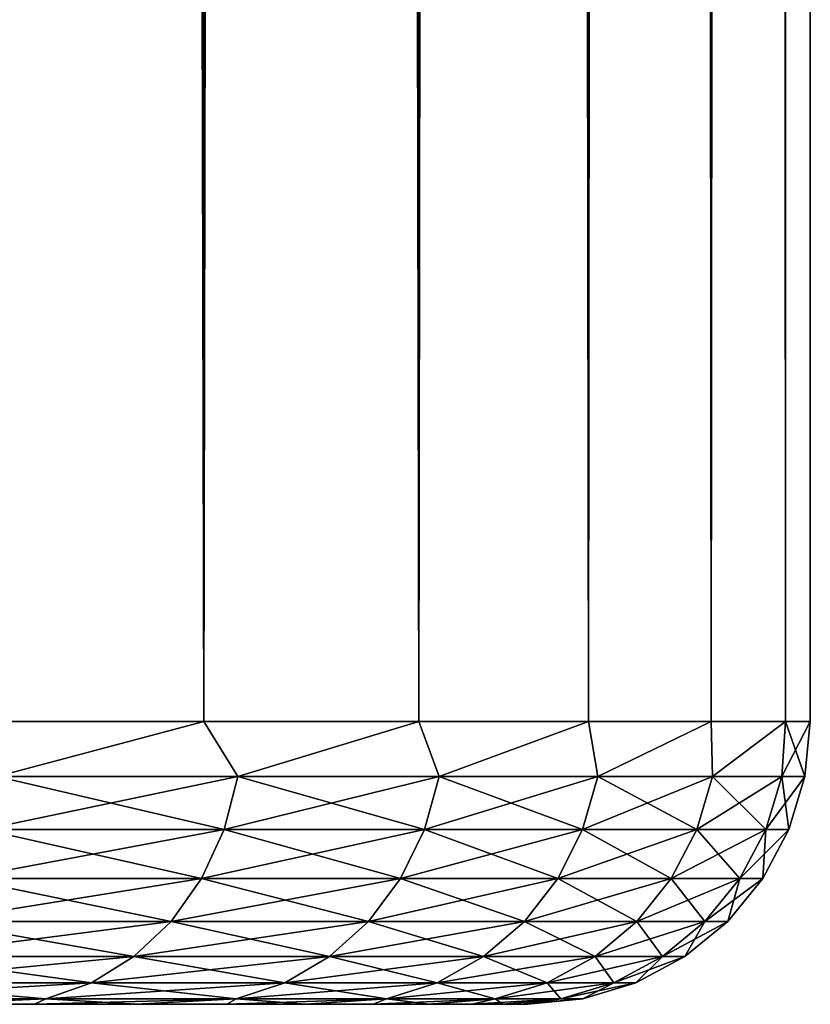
# Model space of a CAD drawing. Extents: x -265 to 265, y 0 to 427.
# Tile 177 of 256: x 262.2 to 265, y 0 to 3.48. Entities that reach past the tile are written whole.
import ezdxf

# ---------------------------------------------------------------- set-up
doc = ezdxf.new("R2010")
doc.units = 0
doc.header["$LTSCALE"] = 65.185185
for name, color, linetype in [('69', 7, 'CONTINUOUS'), ('71', 7, 'CONTINUOUS'), ('72', 7, 'CONTINUOUS'), ('73', 7, 'CONTINUOUS'), ('74', 7, 'CONTINUOUS')]:
    doc.layers.add(name, color=color, linetype=linetype)

msp = doc.modelspace()

# ---------------------------------------------------------------- linework, layer by layer
at = {"layer": '69', "color": 7, "linetype": 'CONTINUOUS'}
for points in [[(262.2532, 0, 6.772), (261.8542, 0, 7.4484), (262.2532, 0, -6.772), (262.2532, 0, 6.772)], [(262.2532, 0, -6.772), (261.8542, 0, 7.4484), (261.8542, 0, -7.4484), (262.2532, 0, -6.772)], [(262.6136, 0, 6.0743), (262.2532, 0, 6.772), (262.6136, 0, -6.0743), (262.6136, 0, 6.0743)], [(262.6136, 0, -6.0743), (262.2532, 0, 6.772), (262.2532, 0, -6.772), (262.6136, 0, -6.0743)], [(262.9343, 0, 5.3575), (262.6136, 0, 6.0743), (262.9343, 0, -5.3575), (262.9343, 0, 5.3575)], [(262.9343, 0, -5.3575), (262.6136, 0, 6.0743), (262.6136, 0, -6.0743), (262.9343, 0, -5.3575)], [(263.2144, 0, 4.6238), (262.9343, 0, 5.3575), (263.2144, 0, -4.6238), (263.2144, 0, 4.6238)], [(263.2144, 0, -4.6238), (262.9343, 0, 5.3575), (262.9343, 0, -5.3575), (263.2144, 0, -4.6238)], [(263.4529, 0, 3.8756), (263.2144, 0, 4.6238), (263.4529, 0, -3.8756), (263.4529, 0, 3.8756)], [(263.4529, 0, -3.8756), (263.2144, 0, 4.6238), (263.2144, 0, -4.6238), (263.4529, 0, -3.8756)], [(263.649, 0, 3.1152), (263.4529, 0, 3.8756), (263.649, 0, -3.1152), (263.649, 0, 3.1152)], [(263.649, 0, -3.1152), (263.4529, 0, 3.8756), (263.4529, 0, -3.8756), (263.649, 0, -3.1152)], [(263.8022, 0, 2.345), (263.649, 0, 3.1152), (263.8022, 0, -2.345), (263.8022, 0, 2.345)], [(263.8022, 0, -2.345), (263.649, 0, 3.1152), (263.649, 0, -3.1152), (263.8022, 0, -2.345)], [(263.912, 0, 1.5674), (263.8022, 0, 2.345), (263.912, 0, -1.5674), (263.912, 0, 1.5674)], [(263.912, 0, -1.5674), (263.8022, 0, 2.345), (263.8022, 0, -2.345), (263.912, 0, -1.5674)], [(263.978, 0, 0.7849), (263.912, 0, 1.5674), (263.978, 0, -0.7849), (263.978, 0, 0.7849)], [(263.978, 0, -0.7849), (263.912, 0, 1.5674), (263.912, 0, -1.5674), (263.978, 0, -0.7849)], [(264, 0), (263.978, 0, 0.7849), (263.978, 0, -0.7849), (264, 0)]]:
    msp.add_3dface(points, dxfattribs=at)
at = {"layer": '71', "color": 7, "linetype": 'CONTINUOUS'}
for points in [[(261.9414, 1, 9.0776), (262.8529, 1, 7.7333), (261.9414, 419, 9.0776), (261.9414, 1, 9.0776)], [(261.9414, 419, 9.0776), (262.8529, 1, 7.7333), (262.8529, 419, 7.7333), (261.9414, 419, 9.0776)], [(262.8529, 1, 7.7333), (263.6136, 1, 6.2983), (262.8529, 419, 7.7333), (262.8529, 1, 7.7333)], [(262.8529, 419, 7.7333), (263.6136, 1, 6.2983), (263.6136, 419, 6.2983), (262.8529, 419, 7.7333)], [(263.6136, 1, 6.2983), (264.2148, 1, 4.7895), (263.6136, 419, 6.2983), (263.6136, 1, 6.2983)], [(263.6136, 419, 6.2983), (264.2148, 1, 4.7895), (264.2148, 419, 4.7895), (263.6136, 419, 6.2983)], [(264.2148, 1, 4.7895), (264.6493, 1, 3.2246), (264.2148, 419, 4.7895), (264.2148, 1, 4.7895)], [(264.2148, 419, 4.7895), (264.6493, 1, 3.2246), (264.6493, 419, 3.2246), (264.2148, 419, 4.7895)], [(264.6493, 1, 3.2246), (264.9121, 1, 1.6218), (264.6493, 419, 3.2246), (264.6493, 1, 3.2246)], [(264.6493, 419, 3.2246), (264.9121, 1, 1.6218), (264.9121, 419, 1.6218), (264.6493, 419, 3.2246)], [(264.9121, 1, 1.6218), (265, 1), (264.9121, 419, 1.6218), (264.9121, 1, 1.6218)], [(264.9121, 419, 1.6218), (265, 1), (265, 419), (264.9121, 419, 1.6218)]]:
    msp.add_3dface(points, dxfattribs=at)
at = {"layer": '72', "color": 7, "linetype": 'CONTINUOUS'}
for points in [[(262.8529, 1, -7.7333), (261.9414, 1, -9.0776), (262.8529, 419, -7.7333), (262.8529, 1, -7.7333)], [(262.8529, 419, -7.7333), (261.9414, 1, -9.0776), (261.9414, 419, -9.0776), (262.8529, 419, -7.7333)], [(263.6136, 1, -6.2983), (262.8529, 1, -7.7333), (263.6136, 419, -6.2983), (263.6136, 1, -6.2983)], [(263.6136, 419, -6.2983), (262.8529, 1, -7.7333), (262.8529, 419, -7.7333), (263.6136, 419, -6.2983)], [(264.2148, 1, -4.7895), (263.6136, 1, -6.2983), (264.2148, 419, -4.7895), (264.2148, 1, -4.7895)], [(264.2148, 419, -4.7895), (263.6136, 1, -6.2983), (263.6136, 419, -6.2983), (264.2148, 419, -4.7895)], [(264.6493, 1, -3.2246), (264.2148, 1, -4.7895), (264.6493, 419, -3.2246), (264.6493, 1, -3.2246)], [(264.6493, 419, -3.2246), (264.2148, 1, -4.7895), (264.2148, 419, -4.7895), (264.6493, 419, -3.2246)], [(264.9121, 1, -1.6218), (264.6493, 1, -3.2246), (264.9121, 419, -1.6218), (264.9121, 1, -1.6218)], [(264.9121, 419, -1.6218), (264.6493, 1, -3.2246), (264.6493, 419, -3.2246), (264.9121, 419, -1.6218)], [(265, 419), (265, 1), (264.9121, 1, -1.6218), (265, 419)], [(265, 419), (264.9121, 1, -1.6218), (264.9121, 419, -1.6218), (265, 419)]]:
    msp.add_3dface(points, dxfattribs=at)
at = {"layer": '73', "color": 7, "linetype": 'CONTINUOUS'}
for points in [[(262.8529, 1, 7.7333), (261.9414, 1, 9.0776), (262.1199, 0.8061, 8.8056), (262.8529, 1, 7.7333)], [(262.8529, 1, 7.7333), (262.1199, 0.8061, 8.8056), (262.9739, 0.8061, 7.4905), (262.8529, 1, 7.7333)], [(263.6136, 1, 6.2983), (262.8529, 1, 7.7333), (262.9739, 0.8061, 7.4905), (263.6136, 1, 6.2983)], [(263.6136, 1, 6.2983), (262.9739, 0.8061, 7.4905), (263.6858, 0.8061, 6.0933), (263.6136, 1, 6.2983)], [(264.2148, 1, 4.7895), (263.6136, 1, 6.2983), (263.6858, 0.8061, 6.0933), (264.2148, 1, 4.7895)], [(264.2148, 1, 4.7895), (263.6858, 0.8061, 6.0933), (264.2478, 0.8061, 4.6294), (264.2148, 1, 4.7895)], [(264.6493, 1, 3.2246), (264.2148, 1, 4.7895), (264.2478, 0.8061, 4.6294), (264.6493, 1, 3.2246)], [(264.6493, 1, 3.2246), (264.2478, 0.8061, 4.6294), (264.6536, 0.8061, 3.1147), (264.6493, 1, 3.2246)], [(264.9121, 1, 1.6218), (264.6493, 1, 3.2246), (264.6536, 0.8061, 3.1147), (264.9121, 1, 1.6218)], [(264.9121, 1, 1.6218), (264.6536, 0.8061, 3.1147), (264.8989, 0.8061, 1.5659), (264.9121, 1, 1.6218)], [(264.9121, 1, 1.6218), (264.8989, 0.8061, 1.5659), (264.981, 0.8061), (264.9121, 1, 1.6218)], [(265, 1), (264.9121, 1, 1.6218), (264.981, 0.8061), (265, 1)], [(262.074, 0.6182, 8.7723), (262.9248, 0.6182, 7.4621), (262.1199, 0.8061, 8.8056), (262.074, 0.6182, 8.7723)], [(262.1199, 0.8061, 8.8056), (262.9248, 0.6182, 7.4621), (262.9739, 0.8061, 7.4905), (262.1199, 0.8061, 8.8056)], [(262.9248, 0.6182, 7.4621), (263.634, 0.6182, 6.0702), (262.9739, 0.8061, 7.4905), (262.9248, 0.6182, 7.4621)], [(262.9739, 0.8061, 7.4905), (263.634, 0.6182, 6.0702), (263.6858, 0.8061, 6.0933), (262.9739, 0.8061, 7.4905)], [(263.634, 0.6182, 6.0702), (264.1938, 0.6182, 4.6118), (263.6858, 0.8061, 6.0933), (263.634, 0.6182, 6.0702)], [(263.6858, 0.8061, 6.0933), (264.1938, 0.6182, 4.6118), (264.2478, 0.8061, 4.6294), (263.6858, 0.8061, 6.0933)], [(264.1938, 0.6182, 4.6118), (264.5981, 0.6182, 3.1029), (264.2478, 0.8061, 4.6294), (264.1938, 0.6182, 4.6118)], [(264.2478, 0.8061, 4.6294), (264.5981, 0.6182, 3.1029), (264.6536, 0.8061, 3.1147), (264.2478, 0.8061, 4.6294)], [(264.5981, 0.6182, 3.1029), (264.8425, 0.6182, 1.56), (264.6536, 0.8061, 3.1147), (264.5981, 0.6182, 3.1029)], [(264.6536, 0.8061, 3.1147), (264.8425, 0.6182, 1.56), (264.8989, 0.8061, 1.5659), (264.6536, 0.8061, 3.1147)], [(264.8425, 0.6182, 1.56), (264.9243, 0.6182), (264.8989, 0.8061, 1.5659), (264.8425, 0.6182, 1.56)], [(264.8989, 0.8061, 1.5659), (264.9243, 0.6182), (264.981, 0.8061), (264.8989, 0.8061, 1.5659)], [(261.9993, 0.4451, 8.718), (262.8448, 0.4451, 7.416), (262.074, 0.6182, 8.7723), (261.9993, 0.4451, 8.718)], [(262.074, 0.6182, 8.7723), (262.8448, 0.4451, 7.416), (262.9248, 0.6182, 7.4621), (262.074, 0.6182, 8.7723)], [(262.8448, 0.4451, 7.416), (263.5496, 0.4451, 6.0327), (262.9248, 0.6182, 7.4621), (262.8448, 0.4451, 7.416)], [(262.9248, 0.6182, 7.4621), (263.5496, 0.4451, 6.0327), (263.634, 0.6182, 6.0702), (262.9248, 0.6182, 7.4621)], [(263.5496, 0.4451, 6.0327), (264.106, 0.4451, 4.5833), (263.634, 0.6182, 6.0702), (263.5496, 0.4451, 6.0327)], [(263.634, 0.6182, 6.0702), (264.106, 0.4451, 4.5833), (264.1938, 0.6182, 4.6118), (263.634, 0.6182, 6.0702)], [(264.106, 0.4451, 4.5833), (264.5078, 0.4451, 3.0837), (264.1938, 0.6182, 4.6118), (264.106, 0.4451, 4.5833)], [(264.1938, 0.6182, 4.6118), (264.5078, 0.4451, 3.0837), (264.5981, 0.6182, 3.1029), (264.1938, 0.6182, 4.6118)], [(264.5078, 0.4451, 3.0837), (264.7507, 0.4451, 1.5504), (264.5981, 0.6182, 3.1029), (264.5078, 0.4451, 3.0837)], [(264.5981, 0.6182, 3.1029), (264.7507, 0.4451, 1.5504), (264.8425, 0.6182, 1.56), (264.5981, 0.6182, 3.1029)], [(264.7507, 0.4451, 1.5504), (264.8319, 0.4451), (264.8425, 0.6182, 1.56), (264.7507, 0.4451, 1.5504)], [(264.8425, 0.6182, 1.56), (264.8319, 0.4451), (264.9243, 0.6182), (264.8425, 0.6182, 1.56)], [(261.8986, 0.2933, 8.6449), (262.7371, 0.2933, 7.3538), (261.9993, 0.4451, 8.718), (261.8986, 0.2933, 8.6449)], [(261.9993, 0.4451, 8.718), (262.7371, 0.2933, 7.3538), (262.8448, 0.4451, 7.416), (261.9993, 0.4451, 8.718)], [(262.7371, 0.2933, 7.3538), (263.436, 0.2933, 5.9821), (262.8448, 0.4451, 7.416), (262.7371, 0.2933, 7.3538)], [(262.8448, 0.4451, 7.416), (263.436, 0.2933, 5.9821), (263.5496, 0.4451, 6.0327), (262.8448, 0.4451, 7.416)], [(263.436, 0.2933, 5.9821), (263.9877, 0.2933, 4.5449), (263.5496, 0.4451, 6.0327), (263.436, 0.2933, 5.9821)], [(263.5496, 0.4451, 6.0327), (263.9877, 0.2933, 4.5449), (264.106, 0.4451, 4.5833), (263.5496, 0.4451, 6.0327)], [(263.9877, 0.2933, 4.5449), (264.3861, 0.2933, 3.0579), (264.106, 0.4451, 4.5833), (263.9877, 0.2933, 4.5449)], [(264.106, 0.4451, 4.5833), (264.3861, 0.2933, 3.0579), (264.5078, 0.4451, 3.0837), (264.106, 0.4451, 4.5833)], [(264.3861, 0.2933, 3.0579), (264.627, 0.2933, 1.5374), (264.5078, 0.4451, 3.0837), (264.3861, 0.2933, 3.0579)], [(264.5078, 0.4451, 3.0837), (264.627, 0.2933, 1.5374), (264.7507, 0.4451, 1.5504), (264.5078, 0.4451, 3.0837)], [(264.627, 0.2933, 1.5374), (264.7075, 0.2933), (264.7507, 0.4451, 1.5504), (264.627, 0.2933, 1.5374)], [(264.7507, 0.4451, 1.5504), (264.7075, 0.2933), (264.8319, 0.4451), (264.7507, 0.4451, 1.5504)], [(261.776, 0.1687, 8.5557), (262.6058, 0.1687, 7.2779), (261.8986, 0.2933, 8.6449), (261.776, 0.1687, 8.5557)], [(261.8986, 0.2933, 8.6449), (262.6058, 0.1687, 7.2779), (262.7371, 0.2933, 7.3538), (261.8986, 0.2933, 8.6449)], [(262.6058, 0.1687, 7.2779), (263.2975, 0.1687, 5.9204), (262.7371, 0.2933, 7.3538), (262.6058, 0.1687, 7.2779)], [(262.7371, 0.2933, 7.3538), (263.2975, 0.1687, 5.9204), (263.436, 0.2933, 5.9821), (262.7371, 0.2933, 7.3538)], [(263.2975, 0.1687, 5.9204), (263.8435, 0.1687, 4.498), (263.436, 0.2933, 5.9821), (263.2975, 0.1687, 5.9204)], [(263.436, 0.2933, 5.9821), (263.8435, 0.1687, 4.498), (263.9877, 0.2933, 4.5449), (263.436, 0.2933, 5.9821)], [(263.8435, 0.1687, 4.498), (264.2378, 0.1687, 3.0263), (263.9877, 0.2933, 4.5449), (263.8435, 0.1687, 4.498)], [(263.9877, 0.2933, 4.5449), (264.2378, 0.1687, 3.0263), (264.3861, 0.2933, 3.0579), (263.9877, 0.2933, 4.5449)], [(264.2378, 0.1687, 3.0263), (264.4762, 0.1687, 1.5215), (264.3861, 0.2933, 3.0579), (264.2378, 0.1687, 3.0263)], [(264.3861, 0.2933, 3.0579), (264.4762, 0.1687, 1.5215), (264.627, 0.2933, 1.5374), (264.3861, 0.2933, 3.0579)], [(264.4762, 0.1687, 1.5215), (264.5559, 0.1687), (264.627, 0.2933, 1.5374), (264.4762, 0.1687, 1.5215)], [(264.627, 0.2933, 1.5374), (264.5559, 0.1687), (264.7075, 0.2933), (264.627, 0.2933, 1.5374)], [(261.636, 0.0762, 8.454), (262.4559, 0.0762, 7.1914), (261.776, 0.1687, 8.5557), (261.636, 0.0762, 8.454)], [(261.776, 0.1687, 8.5557), (262.4559, 0.0762, 7.1914), (262.6058, 0.1687, 7.2779), (261.776, 0.1687, 8.5557)], [(262.4559, 0.0762, 7.1914), (263.1394, 0.0762, 5.85), (262.6058, 0.1687, 7.2779), (262.4559, 0.0762, 7.1914)], [(262.6058, 0.1687, 7.2779), (263.1394, 0.0762, 5.85), (263.2975, 0.1687, 5.9204), (262.6058, 0.1687, 7.2779)], [(263.1394, 0.0762, 5.85), (263.6789, 0.0762, 4.4445), (263.2975, 0.1687, 5.9204), (263.1394, 0.0762, 5.85)], [(263.2975, 0.1687, 5.9204), (263.6789, 0.0762, 4.4445), (263.8435, 0.1687, 4.498), (263.2975, 0.1687, 5.9204)], [(263.6789, 0.0762, 4.4445), (264.0686, 0.0762, 2.9904), (263.8435, 0.1687, 4.498), (263.6789, 0.0762, 4.4445)], [(263.8435, 0.1687, 4.498), (264.0686, 0.0762, 2.9904), (264.2378, 0.1687, 3.0263), (263.8435, 0.1687, 4.498)], [(264.0686, 0.0762, 2.9904), (264.3041, 0.0762, 1.5034), (264.2378, 0.1687, 3.0263), (264.0686, 0.0762, 2.9904)], [(264.2378, 0.1687, 3.0263), (264.3041, 0.0762, 1.5034), (264.4762, 0.1687, 1.5215), (264.2378, 0.1687, 3.0263)], [(264.3041, 0.0762, 1.5034), (264.3829, 0.0762), (264.4762, 0.1687, 1.5215), (264.3041, 0.0762, 1.5034)], [(264.4762, 0.1687, 1.5215), (264.3829, 0.0762), (264.5559, 0.1687), (264.4762, 0.1687, 1.5215)], [(261.4841, 0.0192, 8.3437), (262.2933, 0.0192, 7.0975), (261.636, 0.0762, 8.454), (261.4841, 0.0192, 8.3437)], [(261.636, 0.0762, 8.454), (262.2933, 0.0192, 7.0975), (262.4559, 0.0762, 7.1914), (261.636, 0.0762, 8.454)], [(262.2933, 0.0192, 7.0975), (262.9679, 0.0192, 5.7737), (262.4559, 0.0762, 7.1914), (262.2933, 0.0192, 7.0975)], [(262.4559, 0.0762, 7.1914), (262.9679, 0.0192, 5.7737), (263.1394, 0.0762, 5.85), (262.4559, 0.0762, 7.1914)], [(262.9679, 0.0192, 5.7737), (263.5003, 0.0192, 4.3865), (263.1394, 0.0762, 5.85), (262.9679, 0.0192, 5.7737)], [(263.1394, 0.0762, 5.85), (263.5003, 0.0192, 4.3865), (263.6789, 0.0762, 4.4445), (263.1394, 0.0762, 5.85)], [(263.5003, 0.0192, 4.3865), (263.8849, 0.0192, 2.9513), (263.6789, 0.0762, 4.4445), (263.5003, 0.0192, 4.3865)], [(263.6789, 0.0762, 4.4445), (263.8849, 0.0192, 2.9513), (264.0686, 0.0762, 2.9904), (263.6789, 0.0762, 4.4445)], [(263.8849, 0.0192, 2.9513), (264.1173, 0.0192, 1.4838), (264.0686, 0.0762, 2.9904), (263.8849, 0.0192, 2.9513)], [(264.0686, 0.0762, 2.9904), (264.1173, 0.0192, 1.4838), (264.3041, 0.0762, 1.5034), (264.0686, 0.0762, 2.9904)], [(264.1173, 0.0192, 1.4838), (264.1951, 0.0192), (264.3041, 0.0762, 1.5034), (264.1173, 0.0192, 1.4838)], [(264.3041, 0.0762, 1.5034), (264.1951, 0.0192), (264.3829, 0.0762), (264.3041, 0.0762, 1.5034)], [(261.4841, 0.0192, 8.3437), (261.8542, 0, 7.4484), (262.2933, 0.0192, 7.0975), (261.4841, 0.0192, 8.3437)], [(261.8542, 0, 7.4484), (262.2532, 0, 6.772), (262.2933, 0.0192, 7.0975), (261.8542, 0, 7.4484)], [(262.2532, 0, 6.772), (262.6136, 0, 6.0743), (262.2933, 0.0192, 7.0975), (262.2532, 0, 6.772)], [(262.2933, 0.0192, 7.0975), (262.6136, 0, 6.0743), (262.9679, 0.0192, 5.7737), (262.2933, 0.0192, 7.0975)], [(262.6136, 0, 6.0743), (262.9343, 0, 5.3575), (262.9679, 0.0192, 5.7737), (262.6136, 0, 6.0743)], [(262.9343, 0, 5.3575), (263.2144, 0, 4.6238), (262.9679, 0.0192, 5.7737), (262.9343, 0, 5.3575)], [(262.9679, 0.0192, 5.7737), (263.2144, 0, 4.6238), (263.5003, 0.0192, 4.3865), (262.9679, 0.0192, 5.7737)], [(263.2144, 0, 4.6238), (263.4529, 0, 3.8756), (263.5003, 0.0192, 4.3865), (263.2144, 0, 4.6238)], [(263.4529, 0, 3.8756), (263.649, 0, 3.1152), (263.5003, 0.0192, 4.3865), (263.4529, 0, 3.8756)], [(263.5003, 0.0192, 4.3865), (263.649, 0, 3.1152), (263.8849, 0.0192, 2.9513), (263.5003, 0.0192, 4.3865)], [(263.649, 0, 3.1152), (263.8022, 0, 2.345), (263.8849, 0.0192, 2.9513), (263.649, 0, 3.1152)], [(263.8022, 0, 2.345), (263.912, 0, 1.5674), (263.8849, 0.0192, 2.9513), (263.8022, 0, 2.345)], [(263.8849, 0.0192, 2.9513), (263.912, 0, 1.5674), (264.1173, 0.0192, 1.4838), (263.8849, 0.0192, 2.9513)], [(263.912, 0, 1.5674), (263.978, 0, 0.7849), (264.1173, 0.0192, 1.4838), (263.912, 0, 1.5674)], [(263.978, 0, 0.7849), (264, 0), (264.1173, 0.0192, 1.4838), (263.978, 0, 0.7849)], [(264.1173, 0.0192, 1.4838), (264, 0), (264.1951, 0.0192), (264.1173, 0.0192, 1.4838)]]:
    msp.add_3dface(points, dxfattribs=at)
at = {"layer": '74', "color": 7, "linetype": 'CONTINUOUS'}
for points in [[(261.9414, 1, -9.0776), (262.8529, 1, -7.7333), (262.1199, 0.8061, -8.8056), (261.9414, 1, -9.0776)], [(262.8529, 1, -7.7333), (262.9739, 0.8061, -7.4905), (262.1199, 0.8061, -8.8056), (262.8529, 1, -7.7333)], [(262.8529, 1, -7.7333), (263.6136, 1, -6.2983), (262.9739, 0.8061, -7.4905), (262.8529, 1, -7.7333)], [(263.6136, 1, -6.2983), (263.6858, 0.8061, -6.0933), (262.9739, 0.8061, -7.4905), (263.6136, 1, -6.2983)], [(263.6136, 1, -6.2983), (264.2148, 1, -4.7895), (263.6858, 0.8061, -6.0933), (263.6136, 1, -6.2983)], [(264.2148, 1, -4.7895), (264.2478, 0.8061, -4.6294), (263.6858, 0.8061, -6.0933), (264.2148, 1, -4.7895)], [(264.2148, 1, -4.7895), (264.6493, 1, -3.2246), (264.2478, 0.8061, -4.6294), (264.2148, 1, -4.7895)], [(264.6493, 1, -3.2246), (264.6536, 0.8061, -3.1147), (264.2478, 0.8061, -4.6294), (264.6493, 1, -3.2246)], [(264.6493, 1, -3.2246), (264.9121, 1, -1.6218), (264.6536, 0.8061, -3.1147), (264.6493, 1, -3.2246)], [(264.9121, 1, -1.6218), (264.8989, 0.8061, -1.5659), (264.6536, 0.8061, -3.1147), (264.9121, 1, -1.6218)], [(264.9121, 1, -1.6218), (265, 1), (264.8989, 0.8061, -1.5659), (264.9121, 1, -1.6218)], [(265, 1), (264.981, 0.8061), (264.8989, 0.8061, -1.5659), (265, 1)], [(262.9248, 0.6182, -7.4621), (262.074, 0.6182, -8.7723), (262.9739, 0.8061, -7.4905), (262.9248, 0.6182, -7.4621)], [(262.9739, 0.8061, -7.4905), (262.074, 0.6182, -8.7723), (262.1199, 0.8061, -8.8056), (262.9739, 0.8061, -7.4905)], [(263.634, 0.6182, -6.0702), (262.9248, 0.6182, -7.4621), (263.6858, 0.8061, -6.0933), (263.634, 0.6182, -6.0702)], [(263.6858, 0.8061, -6.0933), (262.9248, 0.6182, -7.4621), (262.9739, 0.8061, -7.4905), (263.6858, 0.8061, -6.0933)], [(264.1938, 0.6182, -4.6118), (263.634, 0.6182, -6.0702), (264.2478, 0.8061, -4.6294), (264.1938, 0.6182, -4.6118)], [(264.2478, 0.8061, -4.6294), (263.634, 0.6182, -6.0702), (263.6858, 0.8061, -6.0933), (264.2478, 0.8061, -4.6294)], [(264.5981, 0.6182, -3.1029), (264.1938, 0.6182, -4.6118), (264.6536, 0.8061, -3.1147), (264.5981, 0.6182, -3.1029)], [(264.6536, 0.8061, -3.1147), (264.1938, 0.6182, -4.6118), (264.2478, 0.8061, -4.6294), (264.6536, 0.8061, -3.1147)], [(264.8425, 0.6182, -1.56), (264.5981, 0.6182, -3.1029), (264.8989, 0.8061, -1.5659), (264.8425, 0.6182, -1.56)], [(264.8989, 0.8061, -1.5659), (264.5981, 0.6182, -3.1029), (264.6536, 0.8061, -3.1147), (264.8989, 0.8061, -1.5659)], [(264.981, 0.8061), (264.9243, 0.6182), (264.8425, 0.6182, -1.56), (264.981, 0.8061)], [(264.981, 0.8061), (264.8425, 0.6182, -1.56), (264.8989, 0.8061, -1.5659), (264.981, 0.8061)], [(262.8448, 0.4451, -7.416), (261.9993, 0.4451, -8.718), (262.9248, 0.6182, -7.4621), (262.8448, 0.4451, -7.416)], [(262.9248, 0.6182, -7.4621), (261.9993, 0.4451, -8.718), (262.074, 0.6182, -8.7723), (262.9248, 0.6182, -7.4621)], [(263.5496, 0.4451, -6.0327), (262.8448, 0.4451, -7.416), (263.634, 0.6182, -6.0702), (263.5496, 0.4451, -6.0327)], [(263.634, 0.6182, -6.0702), (262.8448, 0.4451, -7.416), (262.9248, 0.6182, -7.4621), (263.634, 0.6182, -6.0702)], [(264.106, 0.4451, -4.5833), (263.5496, 0.4451, -6.0327), (264.1938, 0.6182, -4.6118), (264.106, 0.4451, -4.5833)], [(264.1938, 0.6182, -4.6118), (263.5496, 0.4451, -6.0327), (263.634, 0.6182, -6.0702), (264.1938, 0.6182, -4.6118)], [(264.5078, 0.4451, -3.0837), (264.106, 0.4451, -4.5833), (264.5981, 0.6182, -3.1029), (264.5078, 0.4451, -3.0837)], [(264.5981, 0.6182, -3.1029), (264.106, 0.4451, -4.5833), (264.1938, 0.6182, -4.6118), (264.5981, 0.6182, -3.1029)], [(264.7507, 0.4451, -1.5504), (264.5078, 0.4451, -3.0837), (264.8425, 0.6182, -1.56), (264.7507, 0.4451, -1.5504)], [(264.8425, 0.6182, -1.56), (264.5078, 0.4451, -3.0837), (264.5981, 0.6182, -3.1029), (264.8425, 0.6182, -1.56)], [(264.9243, 0.6182), (264.8319, 0.4451), (264.7507, 0.4451, -1.5504), (264.9243, 0.6182)], [(264.9243, 0.6182), (264.7507, 0.4451, -1.5504), (264.8425, 0.6182, -1.56), (264.9243, 0.6182)], [(262.7371, 0.2933, -7.3538), (261.8986, 0.2933, -8.6449), (262.8448, 0.4451, -7.416), (262.7371, 0.2933, -7.3538)], [(262.8448, 0.4451, -7.416), (261.8986, 0.2933, -8.6449), (261.9993, 0.4451, -8.718), (262.8448, 0.4451, -7.416)], [(263.436, 0.2933, -5.9821), (262.7371, 0.2933, -7.3538), (263.5496, 0.4451, -6.0327), (263.436, 0.2933, -5.9821)], [(263.5496, 0.4451, -6.0327), (262.7371, 0.2933, -7.3538), (262.8448, 0.4451, -7.416), (263.5496, 0.4451, -6.0327)], [(263.9877, 0.2933, -4.5449), (263.436, 0.2933, -5.9821), (264.106, 0.4451, -4.5833), (263.9877, 0.2933, -4.5449)], [(264.106, 0.4451, -4.5833), (263.436, 0.2933, -5.9821), (263.5496, 0.4451, -6.0327), (264.106, 0.4451, -4.5833)], [(264.3861, 0.2933, -3.0579), (263.9877, 0.2933, -4.5449), (264.5078, 0.4451, -3.0837), (264.3861, 0.2933, -3.0579)], [(264.5078, 0.4451, -3.0837), (263.9877, 0.2933, -4.5449), (264.106, 0.4451, -4.5833), (264.5078, 0.4451, -3.0837)], [(264.627, 0.2933, -1.5374), (264.3861, 0.2933, -3.0579), (264.7507, 0.4451, -1.5504), (264.627, 0.2933, -1.5374)], [(264.7507, 0.4451, -1.5504), (264.3861, 0.2933, -3.0579), (264.5078, 0.4451, -3.0837), (264.7507, 0.4451, -1.5504)], [(264.8319, 0.4451), (264.7075, 0.2933), (264.627, 0.2933, -1.5374), (264.8319, 0.4451)], [(264.8319, 0.4451), (264.627, 0.2933, -1.5374), (264.7507, 0.4451, -1.5504), (264.8319, 0.4451)], [(262.6058, 0.1687, -7.2779), (261.776, 0.1687, -8.5557), (262.7371, 0.2933, -7.3538), (262.6058, 0.1687, -7.2779)], [(262.7371, 0.2933, -7.3538), (261.776, 0.1687, -8.5557), (261.8986, 0.2933, -8.6449), (262.7371, 0.2933, -7.3538)], [(263.2975, 0.1687, -5.9204), (262.6058, 0.1687, -7.2779), (263.436, 0.2933, -5.9821), (263.2975, 0.1687, -5.9204)], [(263.436, 0.2933, -5.9821), (262.6058, 0.1687, -7.2779), (262.7371, 0.2933, -7.3538), (263.436, 0.2933, -5.9821)], [(263.8435, 0.1687, -4.498), (263.2975, 0.1687, -5.9204), (263.9877, 0.2933, -4.5449), (263.8435, 0.1687, -4.498)], [(263.9877, 0.2933, -4.5449), (263.2975, 0.1687, -5.9204), (263.436, 0.2933, -5.9821), (263.9877, 0.2933, -4.5449)], [(264.2378, 0.1687, -3.0263), (263.8435, 0.1687, -4.498), (264.3861, 0.2933, -3.0579), (264.2378, 0.1687, -3.0263)], [(264.3861, 0.2933, -3.0579), (263.8435, 0.1687, -4.498), (263.9877, 0.2933, -4.5449), (264.3861, 0.2933, -3.0579)], [(264.4762, 0.1687, -1.5215), (264.2378, 0.1687, -3.0263), (264.627, 0.2933, -1.5374), (264.4762, 0.1687, -1.5215)], [(264.627, 0.2933, -1.5374), (264.2378, 0.1687, -3.0263), (264.3861, 0.2933, -3.0579), (264.627, 0.2933, -1.5374)], [(264.7075, 0.2933), (264.5559, 0.1687), (264.4762, 0.1687, -1.5215), (264.7075, 0.2933)], [(264.7075, 0.2933), (264.4762, 0.1687, -1.5215), (264.627, 0.2933, -1.5374), (264.7075, 0.2933)], [(262.4559, 0.0762, -7.1914), (261.636, 0.0762, -8.454), (262.6058, 0.1687, -7.2779), (262.4559, 0.0762, -7.1914)], [(262.6058, 0.1687, -7.2779), (261.636, 0.0762, -8.454), (261.776, 0.1687, -8.5557), (262.6058, 0.1687, -7.2779)], [(263.1394, 0.0762, -5.85), (262.4559, 0.0762, -7.1914), (263.2975, 0.1687, -5.9204), (263.1394, 0.0762, -5.85)], [(263.2975, 0.1687, -5.9204), (262.4559, 0.0762, -7.1914), (262.6058, 0.1687, -7.2779), (263.2975, 0.1687, -5.9204)], [(263.6789, 0.0762, -4.4445), (263.1394, 0.0762, -5.85), (263.8435, 0.1687, -4.498), (263.6789, 0.0762, -4.4445)], [(263.8435, 0.1687, -4.498), (263.1394, 0.0762, -5.85), (263.2975, 0.1687, -5.9204), (263.8435, 0.1687, -4.498)], [(264.0686, 0.0762, -2.9904), (263.6789, 0.0762, -4.4445), (264.2378, 0.1687, -3.0263), (264.0686, 0.0762, -2.9904)], [(264.2378, 0.1687, -3.0263), (263.6789, 0.0762, -4.4445), (263.8435, 0.1687, -4.498), (264.2378, 0.1687, -3.0263)], [(264.3041, 0.0762, -1.5034), (264.0686, 0.0762, -2.9904), (264.4762, 0.1687, -1.5215), (264.3041, 0.0762, -1.5034)], [(264.4762, 0.1687, -1.5215), (264.0686, 0.0762, -2.9904), (264.2378, 0.1687, -3.0263), (264.4762, 0.1687, -1.5215)], [(264.5559, 0.1687), (264.3829, 0.0762), (264.3041, 0.0762, -1.5034), (264.5559, 0.1687)], [(264.5559, 0.1687), (264.3041, 0.0762, -1.5034), (264.4762, 0.1687, -1.5215), (264.5559, 0.1687)], [(262.2933, 0.0192, -7.0975), (261.4841, 0.0192, -8.3437), (262.4559, 0.0762, -7.1914), (262.2933, 0.0192, -7.0975)], [(262.4559, 0.0762, -7.1914), (261.4841, 0.0192, -8.3437), (261.636, 0.0762, -8.454), (262.4559, 0.0762, -7.1914)], [(262.9679, 0.0192, -5.7737), (262.2933, 0.0192, -7.0975), (263.1394, 0.0762, -5.85), (262.9679, 0.0192, -5.7737)], [(263.1394, 0.0762, -5.85), (262.2933, 0.0192, -7.0975), (262.4559, 0.0762, -7.1914), (263.1394, 0.0762, -5.85)], [(263.5003, 0.0192, -4.3865), (262.9679, 0.0192, -5.7737), (263.6789, 0.0762, -4.4445), (263.5003, 0.0192, -4.3865)], [(263.6789, 0.0762, -4.4445), (262.9679, 0.0192, -5.7737), (263.1394, 0.0762, -5.85), (263.6789, 0.0762, -4.4445)], [(263.8849, 0.0192, -2.9513), (263.5003, 0.0192, -4.3865), (264.0686, 0.0762, -2.9904), (263.8849, 0.0192, -2.9513)], [(264.0686, 0.0762, -2.9904), (263.5003, 0.0192, -4.3865), (263.6789, 0.0762, -4.4445), (264.0686, 0.0762, -2.9904)], [(264.1173, 0.0192, -1.4838), (263.8849, 0.0192, -2.9513), (264.3041, 0.0762, -1.5034), (264.1173, 0.0192, -1.4838)], [(264.3041, 0.0762, -1.5034), (263.8849, 0.0192, -2.9513), (264.0686, 0.0762, -2.9904), (264.3041, 0.0762, -1.5034)], [(264.3829, 0.0762), (264.1951, 0.0192), (264.1173, 0.0192, -1.4838), (264.3829, 0.0762)], [(264.3829, 0.0762), (264.1173, 0.0192, -1.4838), (264.3041, 0.0762, -1.5034), (264.3829, 0.0762)], [(261.8542, 0, -7.4484), (261.4179, 0, -8.1014), (262.2933, 0.0192, -7.0975), (261.8542, 0, -7.4484)], [(262.2933, 0.0192, -7.0975), (261.4179, 0, -8.1014), (261.4841, 0.0192, -8.3437), (262.2933, 0.0192, -7.0975)], [(262.2532, 0, -6.772), (261.8542, 0, -7.4484), (262.2933, 0.0192, -7.0975), (262.2532, 0, -6.772)], [(262.6136, 0, -6.0743), (262.2532, 0, -6.772), (262.9679, 0.0192, -5.7737), (262.6136, 0, -6.0743)], [(262.9679, 0.0192, -5.7737), (262.2532, 0, -6.772), (262.2933, 0.0192, -7.0975), (262.9679, 0.0192, -5.7737)], [(262.9343, 0, -5.3575), (262.6136, 0, -6.0743), (262.9679, 0.0192, -5.7737), (262.9343, 0, -5.3575)], [(263.2144, 0, -4.6238), (262.9343, 0, -5.3575), (263.5003, 0.0192, -4.3865), (263.2144, 0, -4.6238)], [(263.5003, 0.0192, -4.3865), (262.9343, 0, -5.3575), (262.9679, 0.0192, -5.7737), (263.5003, 0.0192, -4.3865)], [(263.4529, 0, -3.8756), (263.2144, 0, -4.6238), (263.5003, 0.0192, -4.3865), (263.4529, 0, -3.8756)], [(263.649, 0, -3.1152), (263.4529, 0, -3.8756), (263.8849, 0.0192, -2.9513), (263.649, 0, -3.1152)], [(263.8849, 0.0192, -2.9513), (263.4529, 0, -3.8756), (263.5003, 0.0192, -4.3865), (263.8849, 0.0192, -2.9513)], [(263.8022, 0, -2.345), (263.649, 0, -3.1152), (263.8849, 0.0192, -2.9513), (263.8022, 0, -2.345)], [(263.912, 0, -1.5674), (263.8022, 0, -2.345), (264.1173, 0.0192, -1.4838), (263.912, 0, -1.5674)], [(264.1173, 0.0192, -1.4838), (263.8022, 0, -2.345), (263.8849, 0.0192, -2.9513), (264.1173, 0.0192, -1.4838)], [(263.978, 0, -0.7849), (263.912, 0, -1.5674), (264.1173, 0.0192, -1.4838), (263.978, 0, -0.7849)], [(264, 0), (263.978, 0, -0.7849), (264.1951, 0.0192), (264, 0)], [(264.1951, 0.0192), (263.978, 0, -0.7849), (264.1173, 0.0192, -1.4838), (264.1951, 0.0192)]]:
    msp.add_3dface(points, dxfattribs=at)

doc.saveas('drawing.dxf')
